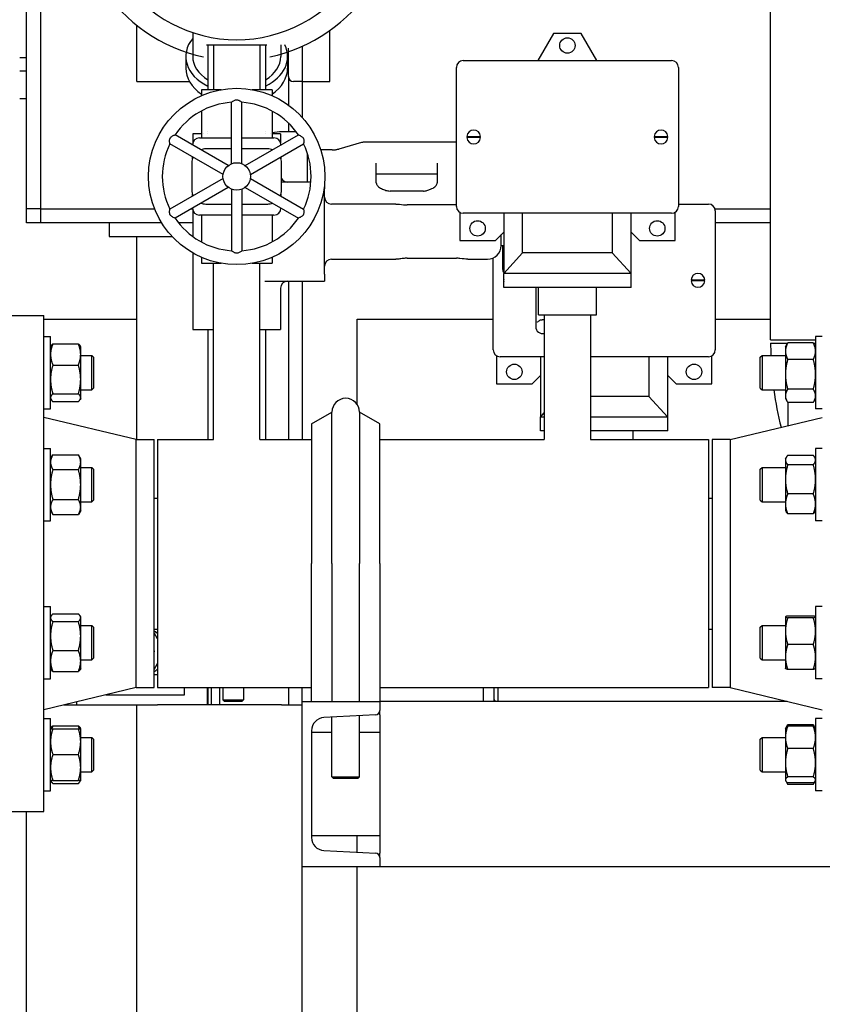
# Model space of a CAD drawing. Header units: inches. Extents: x 5 to 1128, y -85 to 748.
# Tile 44 of 256: x 172 to 187, y 180 to 198. Entities that reach past the tile are written whole.
import ezdxf

# ---------------------------------------------------------------- set-up
doc = ezdxf.new("R2010")
doc.units = ezdxf.units.IN
doc.header["$LTSCALE"] = 32
doc.header["$MEASUREMENT"] = 0
doc.layers.add('Visible (ANSI)', color=7, linetype='Continuous', lineweight=30)

msp = doc.modelspace()

# ---------------------------------------------------------------- linework, layer by layer
at = {"layer": 'Visible (ANSI)'}
for p, q in [((186.05697, 191.92117), (186.05697, 213.85817)), ((172.55726, 194.29617), (172.55726, 198.38367)), ((172.80726, 198.38367), (172.80726, 194.29617)), ((174.55726, 196.60867), (174.55726, 197.62486)), ((175.57101, 197.49475), (175.57101, 197.06312)), ((178.05726, 196.60867), (178.05726, 197.53053)), ((182.11976, 197.48167), (181.83397, 196.98667)), ((182.61976, 197.48167), (182.11976, 197.48167)), ((182.90555, 196.98667), (182.61976, 197.48167)), ((175.84476, 197.27167), (175.84476, 196.45917)), ((175.94976, 197.27167), (175.94976, 196.45917)), ((176.78976, 197.27167), (176.78976, 196.45917)), ((176.89476, 197.27167), (176.89476, 196.45917)), ((177.16851, 197.27167), (177.16851, 197.06312)), ((177.30726, 196.69867), (177.30726, 197.21023)), ((177.55726, 197.2441), (177.55726, 196.60867)), ((172.43226, 197.04617), (172.55726, 197.04617)), ((175.44601, 197.06312), (175.44601, 196.85099)), ((177.29351, 197.06312), (177.29351, 196.85099)), ((180.47976, 196.98667), (184.25976, 196.98667)), ((172.55726, 196.79617), (172.43226, 196.79617)), ((180.35476, 194.34167), (180.35476, 196.86167)), ((184.38476, 196.86167), (184.38476, 194.34167)), ((174.55726, 196.60867), (175.51193, 196.60867)), ((177.30726, 196.69867), (177.30726, 196.18074)), ((177.55726, 196.60867), (177.39726, 196.60867)), ((177.55726, 196.60867), (177.55726, 195.95648)), ((177.55726, 196.60867), (178.05726, 196.60867)), ((176.08803, 196.45917), (175.72851, 196.45917)), ((175.72851, 196.45917), (175.72851, 196.35005)), ((177.01101, 196.45917), (176.6515, 196.45917)), ((177.01101, 196.45917), (177.01101, 196.35005)), ((172.55726, 196.29617), (172.43226, 196.29617)), ((176.27576, 195.11582), (176.27576, 196.23089)), ((176.46376, 195.11582), (176.46376, 196.23089)), ((175.72851, 196.07215), (175.72851, 195.58417)), ((177.01101, 196.07215), (177.01101, 195.58417)), ((177.30726, 195.85556), (177.30726, 195.69369)), ((175.72851, 195.65867), (175.57289, 195.65867)), ((175.57289, 195.65867), (175.57289, 195.49308)), ((175.76247, 195.65867), (175.76247, 195.65867)), ((175.84476, 195.70853), (175.84476, 195.70853)), ((175.84828, 195.65867), (175.84825, 195.65867)), ((176.89128, 195.65867), (176.89125, 195.65867)), ((176.89476, 195.70854), (176.89476, 195.70854)), ((176.97702, 195.65867), (176.977, 195.65867)), ((177.14738, 195.69258), (177.01101, 195.67424)), ((177.16664, 195.65867), (177.01101, 195.65867)), ((177.45012, 195.69369), (177.16404, 195.69369)), ((177.16664, 195.65867), (177.16664, 195.49308)), ((176.12214, 194.91859), (175.15647, 195.47612)), ((176.21614, 195.0814), (175.25047, 195.63894)), ((175.6932, 195.58417), (176.27576, 195.58417)), ((176.46376, 195.58417), (177.04633, 195.58417)), ((176.52338, 195.0814), (177.48906, 195.63894)), ((176.61738, 194.91859), (177.58306, 195.47612)), ((178.63237, 195.49879), (178.22177, 195.38266)), ((180.31976, 195.50823), (178.70041, 195.50823)), ((180.54516, 195.61167), (180.57655, 195.61167)), ((180.57655, 195.59167), (180.54516, 195.59167)), ((180.57655, 195.61167), (180.76298, 195.61167)), ((180.76298, 195.59167), (180.57655, 195.59167)), ((180.76298, 195.61167), (180.79436, 195.61167)), ((180.79436, 195.59167), (180.76298, 195.59167)), ((183.94516, 195.61167), (183.97655, 195.61167)), ((183.97655, 195.59167), (183.94516, 195.59167)), ((183.97655, 195.61167), (184.16298, 195.61167)), ((184.16298, 195.59167), (183.97655, 195.59167)), ((184.16298, 195.61167), (184.19436, 195.61167)), ((184.19436, 195.59167), (184.16298, 195.59167)), ((175.5682, 195.45549), (175.5682, 195.45917)), ((176.27576, 195.38417), (175.80726, 195.38417)), ((176.93226, 195.38417), (176.46376, 195.38417)), ((177.17133, 195.45917), (177.17133, 195.45549)), ((177.65226, 194.78367), (177.65226, 195.30571)), ((178.10412, 195.36681), (177.89523, 195.36681)), ((175.55726, 195.13417), (175.55726, 194.63417)), ((175.5682, 195.20731), (175.5682, 195.23841)), ((177.17133, 195.23841), (177.17133, 195.20731)), ((177.18226, 194.63417), (177.18226, 195.13417)), ((178.90226, 194.77209), (178.90226, 195.12565)), ((180.00676, 195.12565), (180.00676, 194.77209)), ((178.90226, 194.93371), (180.00676, 194.93371)), ((176.12214, 194.84975), (175.15647, 194.29221)), ((176.61738, 194.84975), (177.58306, 194.29221)), ((177.47415, 194.78367), (177.18226, 194.78367)), ((177.71602, 194.78367), (177.47415, 194.78367)), ((176.21614, 194.68694), (175.25047, 194.1294)), ((176.27576, 194.65251), (176.27576, 193.53745)), ((176.46376, 194.65251), (176.46376, 193.53745)), ((176.52338, 194.68694), (177.48906, 194.1294)), ((177.96351, 194.74289), (177.96351, 194.65867)), ((177.96351, 193.10867), (177.96351, 194.65867)), ((179.75676, 194.62009), (179.15226, 194.62009)), ((175.5682, 194.52993), (175.5682, 194.56103)), ((177.17133, 194.56103), (177.17133, 194.52993)), ((172.55726, 194.04617), (172.55726, 194.29617)), ((172.80726, 194.29617), (172.55726, 194.29617)), ((172.80726, 194.29617), (174.88173, 194.29617)), ((172.80726, 194.29617), (172.80726, 194.04617)), ((175.15454, 194.29617), (175.16332, 194.29617)), ((175.53932, 194.29617), (175.56888, 194.29617)), ((175.5682, 194.30917), (175.5682, 194.31285)), ((175.57289, 194.27526), (175.57289, 193.79445)), ((175.80726, 194.38417), (176.27576, 194.38417)), ((176.46376, 194.38417), (176.93226, 194.38417)), ((177.17133, 194.31285), (177.17133, 194.30917)), ((178.41537, 194.38367), (178.08851, 194.38367)), ((178.60106, 194.38367), (178.41537, 194.38367)), ((179.01166, 194.38367), (178.60106, 194.38367)), ((179.25622, 194.38367), (179.01166, 194.38367)), ((180.35476, 194.36692), (179.46351, 194.36692)), ((180.41726, 194.23342), (180.41726, 193.72167)), ((184.32226, 193.72167), (184.32226, 194.23342)), ((184.38476, 194.38367), (184.92726, 194.38367)), ((185.04651, 194.29617), (186.05697, 194.29617)), ((185.05226, 194.25867), (185.05226, 191.73867)), ((172.80726, 194.04617), (172.55726, 194.04617)), ((175.00677, 194.04617), (172.80726, 194.04617)), ((174.05726, 194.04617), (174.05726, 193.79617)), ((175.57289, 194.04617), (175.31134, 194.04617)), ((176.27576, 194.18417), (175.6932, 194.18417)), ((175.72851, 194.18417), (175.72851, 193.69619)), ((177.04633, 194.18417), (176.46376, 194.18417)), ((177.01101, 194.18417), (177.01101, 193.69619)), ((184.25976, 194.21667), (180.47976, 194.21667)), ((181.21476, 194.21667), (181.21476, 193.12167)), ((181.55726, 193.49667), (181.55726, 194.21667)), ((183.18226, 194.21667), (183.18226, 193.49667)), ((183.52476, 193.12167), (183.52476, 194.21667)), ((186.05697, 194.04617), (185.05226, 194.04617)), ((181.06276, 193.72167), (181.21476, 193.87367)), ((183.52476, 193.87367), (183.67676, 193.72167)), ((174.05726, 193.79617), (175.19662, 193.79617)), ((174.55726, 190.10867), (174.55726, 193.79617)), ((175.57054, 193.79617), (175.57289, 193.79617)), ((180.41726, 193.72167), (181.06276, 193.72167)), ((181.16976, 193.63367), (181.16976, 193.82867)), ((183.67676, 193.72167), (184.32226, 193.72167)), ((181.16976, 193.63367), (181.21476, 193.63367)), ((181.19476, 193.63367), (181.19476, 193.20871)), ((175.57289, 193.49673), (175.57289, 192.10867)), ((175.72851, 193.41829), (175.72851, 193.30917)), ((177.01101, 193.41829), (177.01101, 193.30917)), ((178.08851, 193.38367), (178.41537, 193.38367)), ((178.41537, 193.38367), (178.60106, 193.38367)), ((178.60106, 193.38367), (179.01166, 193.38367)), ((179.01166, 193.38367), (179.25622, 193.38367)), ((179.46351, 193.40042), (180.35676, 193.40042)), ((180.56405, 193.38367), (180.91976, 193.38367)), ((181.02226, 191.73867), (181.02226, 193.40565)), ((181.21476, 193.12167), (181.55726, 193.49667)), ((183.18226, 193.49667), (181.55726, 193.49667)), ((183.18226, 193.49667), (183.52476, 193.12167)), ((175.72851, 193.30917), (176.08803, 193.30917)), ((175.94976, 190.10867), (175.94976, 193.30917)), ((176.6515, 193.30917), (177.01101, 193.30917)), ((176.78976, 190.10867), (176.78976, 193.30917)), ((176.87833, 192.98367), (177.47415, 192.98367)), ((177.30726, 192.98367), (177.30726, 190.10867)), ((177.47415, 192.98367), (177.96351, 192.98367)), ((177.55726, 192.98367), (177.55726, 190.10867)), ((177.96351, 193.10867), (177.96351, 192.98367)), ((181.21266, 193.00867), (181.21477, 193.00867)), ((181.21477, 192.98867), (181.21266, 192.98867)), ((183.52476, 193.12167), (181.21476, 193.12167)), ((181.21476, 192.87167), (181.21476, 193.12167)), ((183.52476, 192.87167), (183.52476, 193.12167)), ((184.61266, 193.00867), (184.64405, 193.00867)), ((184.64405, 192.98867), (184.61266, 192.98867)), ((184.64405, 193.00867), (184.83048, 193.00867)), ((184.83048, 192.98867), (184.64405, 192.98867)), ((184.83048, 193.00867), (184.86186, 193.00867)), ((184.86186, 192.98867), (184.83048, 192.98867)), ((177.16664, 192.85867), (177.16664, 192.10867)), ((183.52476, 192.87167), (181.21476, 192.87167)), ((181.79476, 192.87167), (181.79476, 192.15867)), ((181.84476, 192.37167), (181.84476, 192.87167)), ((182.89476, 192.37167), (182.89476, 192.87167)), ((171.92976, 192.35867), (172.86976, 192.35867)), ((172.86976, 183.35867), (172.86976, 192.35867)), ((172.86976, 192.29617), (174.55726, 192.29617)), ((178.55726, 192.29617), (181.02226, 192.29617)), ((178.55726, 190.74432), (178.55726, 192.29617)), ((181.84476, 192.37167), (182.89476, 192.37167)), ((181.94976, 192.37167), (181.94976, 190.10867)), ((182.78976, 192.37167), (182.78976, 190.10867)), ((185.05226, 192.29617), (186.05697, 192.29617)), ((175.57289, 192.10867), (175.94976, 192.10867)), ((175.84476, 192.10867), (175.84476, 190.10867)), ((176.78976, 192.10867), (177.16664, 192.10867)), ((176.89476, 192.10867), (176.89476, 190.10867)), ((172.86976, 191.97947), (172.99176, 191.97947)), ((172.99176, 190.66697), (172.99176, 191.97947)), ((186.05697, 191.92117), (186.87276, 191.92117)), ((186.87276, 191.97947), (186.87276, 190.66697)), ((186.99476, 191.97947), (186.87276, 191.97947)), ((172.99176, 191.79197), (173.00131, 191.8085)), ((173.03363, 191.84604), (173.4969, 191.84604)), ((173.53876, 191.79197), (173.52922, 191.8085)), ((173.53876, 191.65467), (173.53876, 191.79197)), ((186.05697, 191.85867), (186.36455, 191.85867)), ((186.32576, 191.79197), (186.35772, 191.84731)), ((186.32576, 191.79197), (186.32576, 191.71441)), ((186.8309, 191.86351), (186.36763, 191.86351)), ((186.83397, 191.85867), (186.87276, 191.85867)), ((186.87276, 191.79197), (186.84081, 191.84731)), ((173.53876, 191.2019), (173.53876, 191.65467)), ((173.53876, 191.63572), (173.73846, 191.63572)), ((173.73846, 191.01072), (173.73846, 191.63572)), ((173.76976, 191.60442), (173.73846, 191.63572)), ((173.76976, 191.60442), (173.76976, 191.04202)), ((181.08476, 191.63042), (181.08476, 191.11867)), ((181.94976, 191.61367), (181.14726, 191.61367)), ((181.88226, 191.61367), (181.88226, 190.51867)), ((184.92726, 191.61367), (182.78976, 191.61367)), ((183.84976, 191.61367), (183.84976, 190.89367)), ((184.19226, 190.51867), (184.19226, 191.61367)), ((184.98976, 191.11867), (184.98976, 191.63042)), ((185.86976, 191.60442), (185.90106, 191.63572)), ((185.86976, 191.04202), (185.86976, 191.60442)), ((185.90106, 191.63572), (185.90106, 191.01072)), ((185.90106, 191.63572), (186.32576, 191.63572)), ((186.32576, 191.71441), (186.32576, 191.29516)), ((186.8309, 191.56531), (186.36763, 191.56531)), ((173.03363, 191.46331), (173.4969, 191.46331)), ((173.53876, 190.87044), (173.53876, 191.2019)), ((181.73026, 191.11867), (181.88226, 191.27067)), ((184.19226, 191.27067), (184.34426, 191.11867)), ((186.32576, 191.29516), (186.32576, 190.90397)), ((173.53876, 191.01072), (173.73846, 191.01072)), ((173.76976, 191.04202), (173.73846, 191.01072)), ((181.08476, 191.11867), (181.73026, 191.11867)), ((184.34426, 191.11867), (184.98976, 191.11867)), ((185.86976, 191.04202), (185.90106, 191.01072)), ((185.90106, 191.01072), (186.32576, 191.01072)), ((186.8309, 191.02501), (186.36763, 191.02501)), ((172.99176, 190.85447), (173.00131, 190.83793)), ((173.03363, 190.94048), (173.4969, 190.94048)), ((173.53876, 190.85447), (173.52922, 190.83793)), ((173.53876, 190.85447), (173.53876, 190.87044)), ((183.84976, 190.89367), (182.78976, 190.89367)), ((183.84976, 190.89367), (184.19226, 190.51867)), ((186.32576, 190.90397), (186.32576, 190.85447)), ((186.32576, 190.85447), (186.35772, 190.79912)), ((186.87276, 190.85447), (186.84081, 190.79912)), ((172.86976, 190.66697), (172.99176, 190.66697)), ((173.03363, 190.8004), (173.4969, 190.8004)), ((186.8309, 190.78292), (186.36763, 190.78292)), ((186.37226, 190.78292), (186.37226, 190.363)), ((186.99476, 190.66697), (186.87276, 190.66697)), ((174.5431, 190.10867), (172.86976, 190.51367)), ((177.72726, 190.39505), (178.09726, 190.60867)), ((178.09726, 187.85867), (178.09726, 190.60867)), ((178.59726, 190.60867), (178.59726, 187.85867)), ((178.96726, 190.39505), (178.59726, 190.60867)), ((181.88226, 190.51867), (181.94976, 190.59257)), ((181.94976, 190.51867), (181.88226, 190.51867)), ((181.88226, 190.26867), (181.88226, 190.51867)), ((184.19226, 190.51867), (182.78976, 190.51867)), ((184.19226, 190.26867), (184.19226, 190.51867)), ((185.32143, 190.10867), (186.99476, 190.51367)), ((177.72726, 190.39505), (177.72726, 187.85867)), ((178.96726, 187.85867), (178.96726, 190.39505)), ((174.5431, 185.60867), (174.5431, 190.10867)), ((174.5431, 190.10867), (174.86976, 190.10867)), ((174.86976, 185.60867), (174.86976, 190.10867)), ((174.93226, 190.10867), (174.93226, 185.60867)), ((174.93226, 190.10867), (175.94976, 190.10867)), ((176.78976, 190.10867), (177.72726, 190.10867)), ((178.96726, 190.10867), (181.94976, 190.10867)), ((181.94976, 190.26867), (181.88226, 190.26867)), ((184.19226, 190.26867), (182.78976, 190.26867)), ((182.78976, 190.10867), (184.93226, 190.10867)), ((183.56226, 190.10867), (183.56226, 190.26867)), ((184.93226, 190.10867), (184.93226, 185.60867)), ((184.99476, 190.10867), (184.99476, 185.60867)), ((185.32143, 190.10867), (184.99476, 190.10867)), ((185.32143, 190.10867), (185.32143, 185.60867)), ((172.86976, 189.94998), (172.99176, 189.94998)), ((172.99176, 188.63748), (172.99176, 189.94998)), ((186.87276, 189.94998), (186.87276, 188.63748)), ((186.99476, 189.94998), (186.87276, 189.94998)), ((172.99176, 189.76248), (173.03363, 189.835)), ((173.03363, 189.835), (173.4969, 189.835)), ((173.53876, 189.76248), (173.4969, 189.835)), ((173.53876, 189.69968), (173.53876, 189.76248)), ((186.32576, 189.76248), (186.3404, 189.78783)), ((186.32576, 189.76248), (186.32576, 189.73844)), ((186.8309, 189.824), (186.36763, 189.824)), ((186.87276, 189.76248), (186.85813, 189.78783)), ((173.53876, 189.29373), (173.53876, 189.69968)), ((173.53876, 189.60623), (173.73846, 189.60623)), ((173.73846, 188.98123), (173.73846, 189.60623)), ((173.76976, 189.57493), (173.73846, 189.60623)), ((173.76976, 189.57493), (173.76976, 189.01253)), ((185.86976, 189.57493), (185.90106, 189.60623)), ((185.86976, 189.01253), (185.86976, 189.57493)), ((185.90106, 189.60623), (185.90106, 188.98123)), ((185.90106, 189.60623), (186.32576, 189.60623)), ((186.32576, 189.73844), (186.32576, 189.38773)), ((186.8309, 189.65287), (186.36763, 189.65287)), ((173.03363, 189.56437), (173.4969, 189.56437)), ((173.53876, 188.88778), (173.53876, 189.29373)), ((186.32576, 189.38773), (186.32576, 188.94303)), ((174.86976, 189.04617), (174.93226, 189.04617)), ((184.93226, 189.04617), (184.99476, 189.04617)), ((186.8309, 189.1226), (186.36763, 189.1226)), ((173.03363, 189.0231), (173.4969, 189.0231)), ((173.53876, 188.98123), (173.73846, 188.98123)), ((173.53876, 188.82498), (173.53876, 188.88778)), ((173.76976, 189.01253), (173.73846, 188.98123)), ((185.86976, 189.01253), (185.90106, 188.98123)), ((185.90106, 188.98123), (186.32576, 188.98123)), ((186.32576, 188.94303), (186.32576, 188.82498)), ((172.99176, 188.82498), (173.03363, 188.75247)), ((173.03363, 188.75247), (173.4969, 188.75247)), ((173.53876, 188.82498), (173.4969, 188.75247)), ((186.32576, 188.82498), (186.3404, 188.79964)), ((186.8309, 188.76346), (186.36763, 188.76346)), ((186.87276, 188.82498), (186.85813, 188.79964)), ((172.86976, 188.63748), (172.99176, 188.63748)), ((186.99476, 188.63748), (186.87276, 188.63748)), ((177.72726, 185.35867), (177.72726, 187.85867)), ((178.09726, 187.85867), (178.09726, 185.35867)), ((178.59726, 185.35867), (178.59726, 187.85867)), ((178.96726, 187.85867), (178.96726, 185.35867)), ((172.86976, 187.07986), (172.99176, 187.07986)), ((172.99176, 185.76736), (172.99176, 187.07986)), ((186.87276, 187.07986), (186.87276, 185.76736)), ((186.99476, 187.07986), (186.87276, 187.07986)), ((172.99176, 186.89236), (173.00131, 186.90889)), ((173.03363, 186.94643), (173.4969, 186.94643)), ((173.53876, 186.89236), (173.52922, 186.90889)), ((173.53876, 186.87638), (173.53876, 186.89236)), ((186.32576, 186.89236), (186.32625, 186.8932)), ((186.32576, 186.89236), (186.32576, 186.89152)), ((186.8309, 186.90772), (186.36763, 186.90772)), ((186.87276, 186.89236), (186.87228, 186.8932)), ((173.03363, 186.80634), (173.4969, 186.80634)), ((173.53876, 186.54493), (173.53876, 186.87638)), ((173.53876, 186.73611), (173.73846, 186.73611)), ((173.73846, 186.11111), (173.73846, 186.73611)), ((173.76976, 186.70481), (173.73846, 186.73611)), ((185.86976, 186.70481), (185.90106, 186.73611)), ((185.90106, 186.73611), (185.90106, 186.11111)), ((185.90106, 186.73611), (186.32576, 186.73611)), ((186.32576, 186.89152), (186.32576, 186.63326)), ((186.8309, 186.87532), (186.36763, 186.87532)), ((173.53876, 186.09215), (173.53876, 186.54493)), ((173.76976, 186.70481), (173.76976, 186.14241)), ((174.86976, 186.67117), (174.93226, 186.67117)), ((174.93226, 186.49205), (174.86976, 186.60031)), ((184.93226, 186.67117), (184.99476, 186.67117)), ((185.86976, 186.14241), (185.86976, 186.70481)), ((186.32576, 186.63326), (186.32576, 186.16535)), ((186.8309, 186.39121), (186.36763, 186.39121)), ((173.03363, 186.28352), (173.4969, 186.28352)), ((173.53876, 186.11111), (173.73846, 186.11111)), ((173.53876, 185.95486), (173.53876, 186.09215)), ((173.76976, 186.14241), (173.73846, 186.11111)), ((174.86976, 185.93703), (174.93226, 186.04528)), ((185.86976, 186.14241), (185.90106, 186.11111)), ((185.90106, 186.11111), (186.32576, 186.11111)), ((186.32576, 186.16535), (186.32576, 185.95486)), ((172.99176, 185.95486), (173.00131, 185.93832)), ((173.03363, 185.90078), (173.4969, 185.90078)), ((173.53876, 185.95486), (173.52922, 185.93832)), ((174.86976, 185.84867), (174.93226, 185.84867)), ((186.32576, 185.95486), (186.32625, 185.95401)), ((186.8309, 185.9395), (186.36763, 185.9395)), ((186.87276, 185.95486), (186.87228, 185.95401)), ((172.86976, 185.76736), (172.99176, 185.76736)), ((186.99476, 185.76736), (186.87276, 185.76736)), ((174.5431, 185.60867), (172.86976, 185.20367)), ((173.99771, 185.47667), (175.42426, 185.47667)), ((174.5431, 185.60867), (174.86976, 185.60867)), ((174.93226, 185.60867), (177.72726, 185.60867)), ((175.42426, 185.47667), (175.42426, 185.60867)), ((175.84226, 185.29617), (175.84226, 185.60867)), ((175.85226, 185.29617), (175.85226, 185.60867)), ((175.91226, 185.29617), (175.91226, 185.60867)), ((176.05726, 185.60867), (176.05726, 185.29617)), ((176.11976, 185.60867), (176.11976, 185.38992)), ((176.49476, 185.60867), (176.49476, 185.38992)), ((177.30726, 185.60867), (177.30726, 185.29617)), ((177.55726, 185.35867), (177.55726, 185.60867)), ((178.96726, 185.60867), (184.93226, 185.60867)), ((180.84976, 185.35867), (180.84976, 185.60867)), ((181.03726, 185.60867), (181.03726, 185.35867)), ((181.10943, 185.60867), (181.10943, 185.35867)), ((185.32143, 185.60867), (184.99476, 185.60867)), ((185.32143, 185.60867), (186.99476, 185.20367)), ((174.55726, 185.29217), (173.23542, 185.29217)), ((173.24358, 185.29414), (173.46126, 185.29414)), ((173.46126, 185.34683), (173.46126, 185.29414)), ((174.55726, 170.29617), (174.55726, 185.29617)), ((174.55726, 185.29617), (174.93226, 185.29617)), ((177.18226, 185.29617), (174.93226, 185.29617)), ((175.85226, 185.29817), (175.84226, 185.29817)), ((176.11976, 185.38992), (176.49476, 185.38992)), ((176.15101, 185.35867), (176.11976, 185.38992)), ((176.46351, 185.35867), (176.15101, 185.35867)), ((176.46351, 185.35867), (176.49476, 185.38992)), ((177.18226, 185.29617), (177.55726, 185.29617)), ((177.55726, 182.35867), (177.55726, 185.35867)), ((177.55726, 185.35867), (178.96726, 185.35867)), ((178.96726, 185.35867), (178.96726, 185.19387)), ((186.35435, 185.35867), (178.96726, 185.35867)), ((181.03726, 185.39367), (181.05747, 185.35867)), ((178.89145, 185.11398), (177.95232, 185.06477)), ((178.96726, 185.11398), (178.96726, 185.19387)), ((178.96726, 185.11398), (178.96726, 185.06477)), ((172.86976, 185.05037), (172.99176, 185.05037)), ((172.99176, 183.73787), (172.99176, 185.05037)), ((178.09726, 183.98992), (178.09726, 185.07237)), ((178.59726, 183.98992), (178.59726, 185.09857)), ((178.96726, 185.06477), (178.96726, 184.82761)), ((186.8309, 184.93442), (186.36763, 184.93442)), ((186.87276, 185.05037), (186.87276, 183.73787)), ((186.99476, 185.05037), (186.87276, 185.05037)), ((172.99176, 184.86287), (173.00131, 184.87941)), ((173.03363, 184.91694), (173.4969, 184.91694)), ((173.03363, 184.86287), (173.4969, 184.86287)), ((173.53876, 184.86287), (173.52922, 184.87941)), ((173.53876, 184.6285), (173.53876, 184.86287)), ((177.72726, 184.82761), (177.72726, 182.88973)), ((178.09726, 184.79617), (177.72726, 184.79617)), ((178.96726, 184.79617), (178.59726, 184.79617)), ((178.96726, 184.82761), (178.96726, 182.88973)), ((186.32576, 184.86287), (186.33137, 184.87259)), ((186.32576, 184.86287), (186.32576, 184.70514)), ((186.33137, 184.87259), (186.35772, 184.91821)), ((186.8309, 184.90762), (186.36763, 184.90762)), ((186.86715, 184.87259), (186.84081, 184.91821)), ((186.87276, 184.86287), (186.86715, 184.87259)), ((173.53876, 184.70662), (173.73846, 184.70662)), ((173.53876, 184.15975), (173.53876, 184.6285)), ((173.73846, 184.08162), (173.73846, 184.70662)), ((173.76976, 184.67532), (173.73846, 184.70662)), ((173.76976, 184.67532), (173.76976, 184.11292)), ((185.86976, 184.67532), (185.90106, 184.70662)), ((185.86976, 184.11292), (185.86976, 184.67532)), ((185.90106, 184.70662), (185.90106, 184.08162)), ((185.90106, 184.70662), (186.32576, 184.70662)), ((186.32576, 184.70514), (186.32576, 184.24591)), ((173.03363, 184.39412), (173.4969, 184.39412)), ((186.8309, 184.50266), (186.36763, 184.50266)), ((186.32576, 184.24591), (186.32576, 183.93489)), ((173.53876, 183.92537), (173.53876, 184.15975)), ((173.53876, 184.08162), (173.73846, 184.08162)), ((173.76976, 184.11292), (173.73846, 184.08162)), ((185.86976, 184.11292), (185.90106, 184.08162)), ((185.90106, 184.08162), (186.32576, 184.08162)), ((172.99176, 183.92537), (173.00131, 183.90884)), ((173.03363, 183.92537), (173.4969, 183.92537)), ((173.03363, 183.8713), (173.4969, 183.8713)), ((173.53876, 183.92537), (173.52922, 183.90884)), ((178.09726, 183.98992), (178.59726, 183.98992)), ((178.12851, 183.95867), (178.09726, 183.98992)), ((178.56601, 183.95867), (178.12851, 183.95867)), ((178.56601, 183.95867), (178.59726, 183.98992)), ((186.32576, 183.93489), (186.32576, 183.92537)), ((186.32576, 183.92537), (186.33137, 183.91565)), ((186.33137, 183.91565), (186.35772, 183.87003)), ((186.8309, 183.98916), (186.36763, 183.98916)), ((186.8309, 183.88062), (186.36763, 183.88062)), ((186.86715, 183.91565), (186.84081, 183.87003)), ((186.87276, 183.92537), (186.86715, 183.91565)), ((172.86976, 183.73787), (172.99176, 183.73787)), ((186.8309, 183.85383), (186.36763, 183.85383)), ((186.99476, 183.73787), (186.87276, 183.73787)), ((171.92976, 183.35867), (172.86976, 183.35867)), ((172.55726, 173.36817), (172.55726, 183.35867)), ((178.96726, 182.92117), (177.72726, 182.92117)), ((178.55726, 182.62087), (178.55726, 182.92117)), ((178.96726, 182.88973), (178.96726, 182.65256)), ((177.95232, 182.65256), (178.89145, 182.60335)), ((178.96726, 182.65256), (178.96726, 182.60335)), ((178.96726, 182.52346), (178.96726, 182.60335)), ((178.96726, 182.52346), (178.96726, 182.35867)), ((178.96726, 182.35867), (177.55726, 182.35867)), ((177.55726, 170.29617), (177.55726, 182.35867)), ((178.55726, 173.36817), (178.55726, 182.35867)), ((203.58247, 182.35867), (178.96726, 182.35867))]:
    msp.add_line(p, q, dxfattribs=at)
for centre, radius in [((182.36976, 197.26167), 0.14), ((176.36976, 194.88417), 1.6), ((176.36976, 194.88417), 0.25), ((180.73976, 193.94167), 0.14), ((183.99976, 193.94167), 0.14), ((181.40726, 191.33867), 0.14), ((184.66726, 191.33867), 0.14)]:
    msp.add_circle(centre, radius, dxfattribs=at)
for centre, radius, start, end in [((176.36976, 199.89667), 2.90625, 212.481484, 258.093583), ((176.36976, 199.89667), 2.53125, 214.288097, 325.711903), ((176.36976, 199.89667), 2.90625, 281.906417, 327.518516), ((180.47976, 196.86167), 0.125, 90, 180), ((184.25976, 196.86167), 0.125, 0, 90), ((177.39726, 196.69867), 0.09, 180, 270), ((176.36976, 194.88417), 1.35, 93.992715, 146.007285), ((176.36976, 194.88417), 1.35, 33.992715, 86.007285), ((177.16404, 195.56869), 0.125, 90, 97.659187), ((180.66976, 195.60167), 0.125, 4.588566, 175.411434), ((184.06976, 195.60167), 0.125, 4.588566, 175.411434), ((176.36976, 194.88417), 1.35, 153.992715, 206.007285), ((175.6932, 195.45917), 0.125, 90, 180), ((177.04633, 195.45917), 0.125, 0, 90), ((176.36976, 194.88417), 1.35, 333.992715, 26.007285), ((178.70041, 195.25823), 0.25, 90, 105.793169), ((180.31976, 195.25823), 0.25, 81.952154, 90), ((180.66976, 195.60167), 0.125, 184.588566, 355.411434), ((184.06976, 195.60167), 0.125, 184.588566, 355.411434), ((175.80726, 195.13417), 0.25, 90, 110.5819), ((176.93226, 195.13417), 0.25, 69.4181, 90), ((175.80726, 195.13417), 0.25, 156.720461, 180), ((176.93226, 195.13417), 0.25, 0, 23.279539), ((177.29164, 194.90867), 0.125, 208.955024, 270), ((175.80726, 194.63417), 0.25, 180, 203.279539), ((176.93226, 194.63417), 0.25, 336.720461, 0), ((175.80726, 194.63417), 0.25, 249.4181, 270), ((176.93226, 194.63417), 0.25, 270, 290.5819), ((178.08851, 194.50867), 0.125, 180, 270), ((175.6932, 194.30917), 0.125, 180, 270), ((177.04633, 194.30917), 0.125, 270, 0), ((180.47976, 194.34167), 0.125, 180, 270), ((184.25976, 194.34167), 0.125, 270, 0), ((184.92726, 194.25867), 0.125, 0, 90), ((176.36976, 194.88417), 1.35, 213.992715, 266.007285), ((176.36976, 194.88417), 1.35, 273.992715, 326.007285), ((180.91976, 193.63367), 0.25, 270, 0), ((178.08851, 193.25867), 0.125, 90, 180), ((181.31976, 193.20871), 0.125, 180, 212.85988), ((177.29164, 192.85867), 0.125, 90, 180), ((181.33726, 192.99867), 0.125, 168.521659, 175.411434), ((181.33726, 192.99867), 0.125, 184.588566, 191.478341), ((184.73726, 192.99867), 0.125, 4.588566, 175.411434), ((184.73726, 192.99867), 0.125, 184.588566, 355.411434), ((181.91976, 192.15867), 0.125, 180, 283.88654), ((181.14726, 191.73867), 0.125, 180, 270), ((184.92726, 191.73867), 0.125, 270, 0), ((192.30697, 191.85867), 6.25, 180, 182.044305), ((192.30697, 191.85867), 6.25, 187.797496, 194.13393), ((178.34726, 190.60867), 0.25, 0, 180), ((174.63226, 186.26867), 0.44175, 47.225308, 57.477252), ((174.63226, 186.26867), 0.24375, 346.997176, 13.002824), ((174.63226, 186.26867), 0.44175, 302.522748, 312.774692), ((178.88726, 185.19387), 0.08, 272.999556, 0), ((177.96475, 184.82761), 0.23749, 92.999556, 180), ((177.96475, 182.88973), 0.23749, 180, 267.000444), ((178.88726, 182.52346), 0.08, 0, 87.000444)]:
    msp.add_arc(centre, radius, start, end, dxfattribs=at)
for centre, major_axis, start_param, end_param in [((176.36976, 197.06312), (-0.92375, 0), 5.75690595, 7.24950007), ((176.36976, 197.06312), (0.92375, 0), 5.31687055, 6.60815207), ((176.36976, 197.06312), (-0.79875, 0), 0, 0.85359638), ((176.36976, 197.06312), (0.79875, 0), 5.42958893, 6.28318531), ((176.36976, 196.85099), (-0.92375, 0), 0, 0.80351441), ((176.36976, 196.85099), (0.92375, 0), 5.47967089, 6.28318531)]:
    msp.add_ellipse(centre, major_axis=major_axis, ratio=0.70710678, start_param=start_param, end_param=end_param, dxfattribs=at)
for points, weights in [([(175.82324, 197.27167), (176.36976, 197.27167), (176.91629, 197.27167)], [1.01148146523, 1.09566801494, 1.01148146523]), ([(173.03363, 191.84604), (172.99176, 191.74349), (172.99176, 191.65467)], [1, 1.0379548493, 1]), ([(173.00131, 191.8085), (173.01156, 191.82625), (173.03363, 191.84604)], [1.01895290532, 1.01965956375, 1]), ([(173.53876, 191.65467), (173.53876, 191.74349), (173.4969, 191.84604)], [1, 1.0379548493, 1]), ([(173.4969, 191.84604), (173.51897, 191.82625), (173.52922, 191.8085)], [1, 1.01965956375, 1.01895290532]), ([(186.36763, 191.86351), (186.32576, 191.78361), (186.32576, 191.71441)], [1, 1.0379548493, 1]), ([(186.35772, 191.84731), (186.36232, 191.85528), (186.36763, 191.86351)], [1.00817877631, 1.00466202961, 1]), ([(186.87276, 191.71441), (186.87276, 191.78361), (186.8309, 191.86351)], [1, 1.0379548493, 1]), ([(186.8309, 191.86351), (186.83621, 191.85528), (186.84081, 191.84731)], [1, 1.00466202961, 1.00817877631]), ([(172.99176, 191.65467), (172.99176, 191.56586), (173.03363, 191.46331)], [1, 1.0379548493, 1]), ([(173.4969, 191.46331), (173.53876, 191.56586), (173.53876, 191.65467)], [1, 1.0379548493, 1]), ([(186.32576, 191.71441), (186.32576, 191.64521), (186.36763, 191.56531)], [1, 1.0379548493, 1]), ([(186.36763, 191.56531), (186.32576, 191.42053), (186.32576, 191.29516)], [1, 1.0379548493, 1]), ([(186.8309, 191.56531), (186.87276, 191.64521), (186.87276, 191.71441)], [1, 1.0379548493, 1]), ([(186.87276, 191.29516), (186.87276, 191.42053), (186.8309, 191.56531)], [1, 1.0379548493, 1]), ([(173.03363, 191.46331), (172.99176, 191.32322), (172.99176, 191.2019)], [1, 1.0379548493, 1]), ([(173.53876, 191.2019), (173.53876, 191.32322), (173.4969, 191.46331)], [1, 1.0379548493, 1]), ([(172.99176, 191.2019), (172.99176, 191.08057), (173.03363, 190.94048)], [1, 1.0379548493, 1]), ([(173.4969, 190.94048), (173.53876, 191.08057), (173.53876, 191.2019)], [1, 1.0379548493, 1]), ([(186.32576, 191.29516), (186.32576, 191.16978), (186.36763, 191.02501)], [1, 1.0379548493, 1]), ([(186.8309, 191.02501), (186.87276, 191.16978), (186.87276, 191.29516)], [1, 1.0379548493, 1]), ([(186.36763, 191.02501), (186.32576, 190.96014), (186.32576, 190.90397)], [1, 1.0379548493, 1]), ([(186.87276, 190.90397), (186.87276, 190.96014), (186.8309, 191.02501)], [1, 1.0379548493, 1]), ([(173.03363, 190.94048), (172.99176, 190.90295), (172.99176, 190.87044)], [1, 1.0379548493, 1]), ([(172.99176, 190.87044), (172.99176, 190.83793), (173.03363, 190.8004)], [1, 1.0379548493, 1]), ([(173.53876, 190.87044), (173.53876, 190.90295), (173.4969, 190.94048)], [1, 1.0379548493, 1]), ([(173.4969, 190.8004), (173.53876, 190.83793), (173.53876, 190.87044)], [1, 1.0379548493, 1]), ([(186.32576, 190.90397), (186.32576, 190.84779), (186.36763, 190.78292)], [1, 1.0379548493, 1]), ([(186.8309, 190.78292), (186.87276, 190.84779), (186.87276, 190.90397)], [1, 1.0379548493, 1]), ([(173.03363, 189.835), (172.99176, 189.76248), (172.99176, 189.69968)], [1, 1.0379548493, 1]), ([(173.53876, 189.69968), (173.53876, 189.76248), (173.4969, 189.835)], [1, 1.0379548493, 1]), ([(186.36763, 189.824), (186.32576, 189.77815), (186.32576, 189.73844)], [1, 1.0379548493, 1]), ([(186.87276, 189.73844), (186.87276, 189.77815), (186.8309, 189.824)], [1, 1.0379548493, 1]), ([(172.99176, 189.69968), (172.99176, 189.63688), (173.03363, 189.56437)], [1, 1.0379548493, 1]), ([(173.4969, 189.56437), (173.53876, 189.63688), (173.53876, 189.69968)], [1, 1.0379548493, 1]), ([(186.32576, 189.73844), (186.32576, 189.69872), (186.36763, 189.65287)], [1, 1.0379548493, 1]), ([(186.36763, 189.65287), (186.32576, 189.51078), (186.32576, 189.38773)], [1, 1.0379548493, 1]), ([(186.8309, 189.65287), (186.87276, 189.69872), (186.87276, 189.73844)], [1, 1.0379548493, 1]), ([(186.87276, 189.38773), (186.87276, 189.51078), (186.8309, 189.65287)], [1, 1.0379548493, 1]), ([(173.03363, 189.56437), (172.99176, 189.41933), (172.99176, 189.29373)], [1, 1.0379548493, 1]), ([(173.53876, 189.29373), (173.53876, 189.41933), (173.4969, 189.56437)], [1, 1.0379548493, 1]), ([(172.99176, 189.29373), (172.99176, 189.16813), (173.03363, 189.0231)], [1, 1.0379548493, 1]), ([(173.4969, 189.0231), (173.53876, 189.16813), (173.53876, 189.29373)], [1, 1.0379548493, 1]), ([(186.32576, 189.38773), (186.32576, 189.26468), (186.36763, 189.1226)], [1, 1.0379548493, 1]), ([(186.8309, 189.1226), (186.87276, 189.26468), (186.87276, 189.38773)], [1, 1.0379548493, 1]), ([(186.36763, 189.1226), (186.32576, 189.02637), (186.32576, 188.94303)], [1, 1.0379548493, 1]), ([(186.87276, 188.94303), (186.87276, 189.02637), (186.8309, 189.1226)], [1, 1.0379548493, 1]), ([(173.03363, 189.0231), (172.99176, 188.95058), (172.99176, 188.88778)], [1, 1.0379548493, 1]), ([(172.99176, 188.88778), (172.99176, 188.82498), (173.03363, 188.75247)], [1, 1.0379548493, 1]), ([(173.53876, 188.88778), (173.53876, 188.95058), (173.4969, 189.0231)], [1, 1.0379548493, 1]), ([(173.4969, 188.75247), (173.53876, 188.82498), (173.53876, 188.88778)], [1, 1.0379548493, 1]), ([(186.32576, 188.94303), (186.32576, 188.85969), (186.36763, 188.76346)], [1, 1.0379548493, 1]), ([(186.8309, 188.76346), (186.87276, 188.85969), (186.87276, 188.94303)], [1, 1.0379548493, 1]), ([(186.36763, 188.76346), (186.35036, 188.78237), (186.3404, 188.79964)], [1, 1.01531135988, 1.01826921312]), ([(186.85813, 188.79964), (186.84816, 188.78237), (186.8309, 188.76346)], [1.01826921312, 1.01531135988, 1]), ([(173.03363, 186.94643), (172.99176, 186.90889), (172.99176, 186.87638)], [1, 1.0379548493, 1]), ([(173.53876, 186.87638), (173.53876, 186.90889), (173.4969, 186.94643)], [1, 1.0379548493, 1]), ([(186.36763, 186.90772), (186.32576, 186.89903), (186.32576, 186.89152)], [1, 1.0379548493, 1]), ([(186.87276, 186.89152), (186.87276, 186.89903), (186.8309, 186.90772)], [1, 1.0379548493, 1]), ([(172.99176, 186.87638), (172.99176, 186.84388), (173.03363, 186.80634)], [1, 1.0379548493, 1]), ([(173.03363, 186.80634), (172.99176, 186.66625), (172.99176, 186.54493)], [1, 1.0379548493, 1]), ([(173.4969, 186.80634), (173.53876, 186.84388), (173.53876, 186.87638)], [1, 1.0379548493, 1]), ([(173.53876, 186.54493), (173.53876, 186.66625), (173.4969, 186.80634)], [1, 1.0379548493, 1]), ([(186.32576, 186.89152), (186.32576, 186.884), (186.36763, 186.87532)], [1, 1.0379548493, 1]), ([(186.36763, 186.87532), (186.32576, 186.7456), (186.32576, 186.63326)], [1, 1.0379548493, 1]), ([(186.8309, 186.87532), (186.87276, 186.884), (186.87276, 186.89152)], [1, 1.0379548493, 1]), ([(186.87276, 186.63326), (186.87276, 186.7456), (186.8309, 186.87532)], [1, 1.0379548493, 1]), ([(172.99176, 186.54493), (172.99176, 186.42361), (173.03363, 186.28352)], [1, 1.0379548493, 1]), ([(173.4969, 186.28352), (173.53876, 186.42361), (173.53876, 186.54493)], [1, 1.0379548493, 1]), ([(186.32576, 186.63326), (186.32576, 186.52092), (186.36763, 186.39121)], [1, 1.0379548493, 1]), ([(186.8309, 186.39121), (186.87276, 186.52092), (186.87276, 186.63326)], [1, 1.0379548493, 1]), ([(186.36763, 186.39121), (186.32576, 186.27017), (186.32576, 186.16535)], [1, 1.0379548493, 1]), ([(186.87276, 186.16535), (186.87276, 186.27017), (186.8309, 186.39121)], [1, 1.0379548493, 1]), ([(173.03363, 186.28352), (172.99176, 186.18096), (172.99176, 186.09215)], [1, 1.0379548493, 1]), ([(173.53876, 186.09215), (173.53876, 186.18096), (173.4969, 186.28352)], [1, 1.0379548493, 1]), ([(172.99176, 186.09215), (172.99176, 186.00334), (173.03363, 185.90078)], [1, 1.0379548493, 1]), ([(173.4969, 185.90078), (173.53876, 186.00334), (173.53876, 186.09215)], [1, 1.0379548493, 1]), ([(186.32576, 186.16535), (186.32576, 186.06053), (186.36763, 185.9395)], [1, 1.0379548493, 1]), ([(186.8309, 185.9395), (186.87276, 186.06053), (186.87276, 186.16535)], [1, 1.0379548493, 1]), ([(173.03363, 185.90078), (173.01156, 185.92058), (173.00131, 185.93832)], [1, 1.01965956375, 1.01895290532]), ([(173.52922, 185.93832), (173.51897, 185.92058), (173.4969, 185.90078)], [1.01895290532, 1.01965956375, 1]), ([(186.36763, 185.9395), (186.33014, 185.94727), (186.32625, 185.95401)], [1, 1.03384986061, 1.00732203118]), ([(186.87228, 185.95401), (186.86838, 185.94727), (186.8309, 185.9395)], [1.00732203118, 1.03384986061, 1]), ([(186.36763, 184.93442), (186.35624, 184.91267), (186.34806, 184.89229)], [1, 1.01005189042, 1.01477953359]), ([(186.35772, 184.91821), (186.36232, 184.92618), (186.36763, 184.93442)], [1.00817877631, 1.00466202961, 1]), ([(186.85047, 184.89229), (186.84229, 184.91267), (186.8309, 184.93442)], [1.01477953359, 1.01005189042, 1]), ([(186.8309, 184.93442), (186.83621, 184.92618), (186.84081, 184.91821)], [1, 1.00466202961, 1.00817877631]), ([(172.99176, 184.86287), (172.99176, 184.86287), (173.03363, 184.86287)], [1, 1.0379548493, 1]), ([(173.03363, 184.86287), (172.99176, 184.73727), (172.99176, 184.6285)], [1, 1.0379548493, 1]), ([(173.00131, 184.87941), (173.01156, 184.89715), (173.03363, 184.91694)], [1.01895290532, 1.01965956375, 1]), ([(173.03363, 184.91694), (173.02224, 184.88903), (173.01406, 184.86287)], [1, 1.01005189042, 1.01477953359]), ([(173.4969, 184.91694), (173.51897, 184.89715), (173.52922, 184.87941)], [1, 1.01965956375, 1.01895290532]), ([(173.51647, 184.86287), (173.50829, 184.88903), (173.4969, 184.91694)], [1.01477953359, 1.01005189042, 1]), ([(173.4969, 184.86287), (173.53876, 184.86287), (173.53876, 184.86287)], [1, 1.0379548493, 1]), ([(173.53876, 184.6285), (173.53876, 184.73727), (173.4969, 184.86287)], [1, 1.0379548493, 1]), ([(186.36763, 184.90762), (186.32576, 184.79911), (186.32576, 184.70514)], [1, 1.0379548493, 1]), ([(186.33137, 184.87259), (186.34086, 184.88903), (186.36763, 184.90762)], [1.01768117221, 1.02393721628, 1]), ([(186.8309, 184.90762), (186.85766, 184.88903), (186.86715, 184.87259)], [1, 1.02393721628, 1.01768117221]), ([(186.87276, 184.70514), (186.87276, 184.79911), (186.8309, 184.90762)], [1, 1.0379548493, 1]), ([(172.99176, 184.6285), (172.99176, 184.51972), (173.03363, 184.39412)], [1, 1.0379548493, 1]), ([(173.4969, 184.39412), (173.53876, 184.51972), (173.53876, 184.6285)], [1, 1.0379548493, 1]), ([(186.32576, 184.70514), (186.32576, 184.61117), (186.36763, 184.50266)], [1, 1.0379548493, 1]), ([(186.8309, 184.50266), (186.87276, 184.61117), (186.87276, 184.70514)], [1, 1.0379548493, 1]), ([(173.03363, 184.39412), (172.99176, 184.26852), (172.99176, 184.15975)], [1, 1.0379548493, 1]), ([(173.53876, 184.15975), (173.53876, 184.26852), (173.4969, 184.39412)], [1, 1.0379548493, 1]), ([(186.36763, 184.50266), (186.32576, 184.36507), (186.32576, 184.24591)], [1, 1.0379548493, 1]), ([(186.87276, 184.24591), (186.87276, 184.36507), (186.8309, 184.50266)], [1, 1.0379548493, 1]), ([(186.32576, 184.24591), (186.32576, 184.12676), (186.36763, 183.98916)], [1, 1.0379548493, 1]), ([(186.8309, 183.98916), (186.87276, 184.12676), (186.87276, 184.24591)], [1, 1.0379548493, 1]), ([(172.99176, 184.15975), (172.99176, 184.05097), (173.03363, 183.92537)], [1, 1.0379548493, 1]), ([(173.4969, 183.92537), (173.53876, 184.05097), (173.53876, 184.15975)], [1, 1.0379548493, 1]), ([(173.03363, 183.92537), (172.99176, 183.92537), (172.99176, 183.92537)], [1, 1.0379548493, 1]), ([(172.9941, 183.92537), (173.00144, 183.90016), (173.03363, 183.8713)], [1.01375847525, 1.02892942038, 1]), ([(173.4969, 183.8713), (173.52909, 183.90016), (173.53643, 183.92537)], [1, 1.02892942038, 1.01375847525]), ([(173.53876, 183.92537), (173.53876, 183.92537), (173.4969, 183.92537)], [1, 1.0379548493, 1]), ([(186.36763, 183.98916), (186.32576, 183.96008), (186.32576, 183.93489)], [1, 1.0379548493, 1]), ([(186.32576, 183.93489), (186.32576, 183.90971), (186.36763, 183.88062)], [1, 1.0379548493, 1]), ([(186.34147, 183.9024), (186.35127, 183.87917), (186.36763, 183.85383)], [1.01791936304, 1.01449643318, 1]), ([(186.87276, 183.93489), (186.87276, 183.96008), (186.8309, 183.98916)], [1, 1.0379548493, 1]), ([(186.8309, 183.88062), (186.87276, 183.90971), (186.87276, 183.93489)], [1, 1.0379548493, 1]), ([(186.8309, 183.85383), (186.84726, 183.87917), (186.85705, 183.9024)], [1, 1.01449643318, 1.01791936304])]:
    msp.add_rational_spline(points, weights, degree=2, dxfattribs=at)
for points, knots in [([(176.27576, 196.23089), (176.27576, 196.23089), (176.27659, 196.23158), (176.28081, 196.23501), (176.28529, 196.23862), (176.29772, 196.24794), (176.30604, 196.25386), (176.32222, 196.2634), (176.32967, 196.26729), (176.34406, 196.27284), (176.35082, 196.2748), (176.36017, 196.27622), (176.36246, 196.27647), (176.3658, 196.27668), (176.36682, 196.27673), (176.36862, 196.27677), (176.36938, 196.27678), (176.37086, 196.27677), (176.37157, 196.27676), (176.37346, 196.27669), (176.37464, 196.27663), (176.37879, 196.27631), (176.38174, 196.27591), (176.39402, 196.2736), (176.4028, 196.27031), (176.4202, 196.26204), (176.42906, 196.25657), (176.44466, 196.24596), (176.45124, 196.24091), (176.45974, 196.23421), (176.46226, 196.23213), (176.4636, 196.23103), (176.46376, 196.23089), (176.46376, 196.23089)], [-1.159920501, -1.159920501, -1.159920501, -1.159920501, -1.106581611, -1.106581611, -1.021616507, -1.021616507, -0.92624701, -0.92624701, -0.858338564, -0.858338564, -0.804308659, -0.804308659, -0.786846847, -0.786846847, -0.779072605, -0.779072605, -0.773264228, -0.773264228, -0.767822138, -0.767822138, -0.758830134, -0.758830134, -0.735798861, -0.735798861, -0.66134258, -0.66134258, -0.572803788, -0.572803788, -0.482638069, -0.482638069, -0.410214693, -0.410214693, -0.386508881, -0.386508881, -0.386508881, -0.386508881]), ([(175.15647, 195.47612), (175.15646, 195.47612), (175.15629, 195.47719), (175.15543, 195.48255), (175.15453, 195.48824), (175.15268, 195.50367), (175.15171, 195.51383), (175.15154, 195.53261), (175.1519, 195.54101), (175.15429, 195.55625), (175.15597, 195.56308), (175.15942, 195.57188), (175.16035, 195.57399), (175.16183, 195.57699), (175.1623, 195.5779), (175.16316, 195.57948), (175.16354, 195.58014), (175.16428, 195.58142), (175.16465, 195.58203), (175.16565, 195.58364), (175.16629, 195.58462), (175.16865, 195.58806), (175.17047, 195.59041), (175.17861, 195.59989), (175.18584, 195.60585), (175.20171, 195.61679), (175.21088, 195.62173), (175.22787, 195.62992), (175.23553, 195.6331), (175.24559, 195.63711), (175.24864, 195.63825), (175.25027, 195.63886), (175.25047, 195.63894), (175.25047, 195.63894)], [-1.159920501, -1.159920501, -1.159920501, -1.159920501, -1.106581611, -1.106581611, -1.021616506, -1.021616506, -0.92624701, -0.92624701, -0.858338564, -0.858338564, -0.804308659, -0.804308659, -0.786846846, -0.786846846, -0.779072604, -0.779072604, -0.773264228, -0.773264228, -0.767822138, -0.767822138, -0.758830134, -0.758830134, -0.735798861, -0.735798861, -0.661342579, -0.661342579, -0.572803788, -0.572803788, -0.482638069, -0.482638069, -0.410214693, -0.410214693, -0.386508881, -0.386508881, -0.386508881, -0.386508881]), ([(177.48906, 195.63894), (177.48906, 195.63894), (177.49007, 195.63856), (177.49514, 195.63663), (177.50052, 195.63455), (177.5148, 195.62844), (177.52409, 195.6242), (177.54044, 195.61496), (177.54753, 195.61045), (177.55954, 195.60076), (177.56462, 195.59589), (177.57051, 195.5885), (177.57188, 195.58664), (177.57373, 195.58386), (177.57428, 195.58299), (177.57522, 195.58146), (177.57561, 195.5808), (177.57634, 195.57952), (177.57668, 195.57889), (177.57758, 195.57723), (177.57811, 195.57618), (177.5799, 195.57242), (177.58103, 195.56967), (177.58517, 195.55787), (177.58672, 195.54863), (177.58826, 195.52943), (177.58795, 195.51902), (177.58655, 195.5002), (177.58547, 195.49198), (177.58392, 195.48127), (177.58338, 195.47805), (177.58309, 195.47633), (177.58306, 195.47612), (177.58306, 195.47612)], [-1.159920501, -1.159920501, -1.159920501, -1.159920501, -1.106581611, -1.106581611, -1.021616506, -1.021616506, -0.92624701, -0.92624701, -0.858338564, -0.858338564, -0.804308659, -0.804308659, -0.786846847, -0.786846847, -0.779072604, -0.779072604, -0.773264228, -0.773264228, -0.767822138, -0.767822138, -0.758830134, -0.758830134, -0.735798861, -0.735798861, -0.661342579, -0.661342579, -0.572803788, -0.572803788, -0.482638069, -0.482638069, -0.410214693, -0.410214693, -0.386508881, -0.386508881, -0.386508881, -0.386508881]), ([(178.10412, 195.36681), (178.11232, 195.36681), (178.12052, 195.36703), (178.13683, 195.36791), (178.14494, 195.36857), (178.16099, 195.37031), (178.16894, 195.37139), (178.18456, 195.37396), (178.19225, 195.37544), (178.20728, 195.37878), (178.21463, 195.38064), (178.22177, 195.38266)], [4.71238898, 4.71238898, 4.71238898, 4.71238898, 4.788490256, 4.788490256, 4.864591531, 4.864591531, 4.940692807, 4.940692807, 5.016794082, 5.016794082, 5.092895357, 5.092895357, 5.092895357, 5.092895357]), ([(178.90226, 194.77209), (178.90226, 194.76629), (178.90303, 194.76047), (178.9066, 194.74783), (178.90943, 194.74101), (178.91808, 194.72629), (178.92392, 194.71842), (178.93917, 194.70235), (178.94858, 194.69417), (178.97086, 194.6785), (178.98374, 194.67101), (178.99806, 194.66429)], [3.141592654, 3.141592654, 3.141592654, 3.141592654, 3.33861481, 3.33861481, 3.535636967, 3.535636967, 3.732659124, 3.732659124, 3.92968128, 3.92968128, 4.126703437, 4.126703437, 4.126703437, 4.126703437]), ([(179.91097, 194.66429), (179.92529, 194.67101), (179.93816, 194.6785), (179.96045, 194.69417), (179.96985, 194.70235), (179.9851, 194.71842), (179.99095, 194.72629), (179.9996, 194.74101), (180.00243, 194.74783), (180.00599, 194.76047), (180.00676, 194.76629), (180.00676, 194.77209)], [5.298074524, 5.298074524, 5.298074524, 5.298074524, 5.495096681, 5.495096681, 5.692118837, 5.692118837, 5.889140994, 5.889140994, 6.086163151, 6.086163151, 6.283185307, 6.283185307, 6.283185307, 6.283185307]), ([(178.99801, 194.66427), (179.0219, 194.65306), (179.04821, 194.64157), (179.10004, 194.62512), (179.12627, 194.61997), (179.15226, 194.61997)], [0, 0, 0, 0, 0.222421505, 0.222421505, 0.420502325, 0.420502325, 0.420502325, 0.420502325]), ([(179.75676, 194.61997), (179.77847, 194.61997), (179.80035, 194.62348), (179.84256, 194.63514), (179.86336, 194.64323), (179.89259, 194.65577), (179.90197, 194.66002), (179.91102, 194.66427)], [0, 0, 0, 0, 0.165378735, 0.165378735, 0.337093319, 0.337093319, 0.421313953, 0.421313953, 0.421313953, 0.421313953]), ([(175.25047, 194.1294), (175.25047, 194.1294), (175.24945, 194.12978), (175.24438, 194.13171), (175.23901, 194.13379), (175.22472, 194.13989), (175.21543, 194.14414), (175.19908, 194.15338), (175.19199, 194.15789), (175.17999, 194.16758), (175.17491, 194.17245), (175.16901, 194.17983), (175.16765, 194.1817), (175.1658, 194.18448), (175.16524, 194.18535), (175.16431, 194.18688), (175.16392, 194.18754), (175.16319, 194.18882), (175.16284, 194.18945), (175.16195, 194.19111), (175.16142, 194.19216), (175.15962, 194.19592), (175.15849, 194.19867), (175.15436, 194.21047), (175.15281, 194.2197), (175.15127, 194.23891), (175.15158, 194.24932), (175.15297, 194.26814), (175.15406, 194.27636), (175.15561, 194.28707), (175.15615, 194.29029), (175.15643, 194.29201), (175.15647, 194.29221), (175.15647, 194.29221)], [-1.159920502, -1.159920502, -1.159920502, -1.159920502, -1.106581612, -1.106581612, -1.021616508, -1.021616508, -0.926247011, -0.926247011, -0.858338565, -0.858338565, -0.80430866, -0.80430866, -0.786846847, -0.786846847, -0.779072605, -0.779072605, -0.773264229, -0.773264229, -0.767822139, -0.767822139, -0.758830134, -0.758830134, -0.735798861, -0.735798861, -0.66134258, -0.66134258, -0.572803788, -0.572803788, -0.48263807, -0.48263807, -0.410214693, -0.410214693, -0.386508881, -0.386508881, -0.386508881, -0.386508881]), ([(177.58306, 194.29221), (177.58306, 194.29221), (177.58324, 194.29115), (177.5841, 194.28579), (177.58499, 194.2801), (177.58684, 194.26467), (177.58781, 194.25451), (177.58799, 194.23573), (177.58762, 194.22733), (177.58524, 194.21209), (177.58356, 194.20526), (177.58011, 194.19646), (177.57918, 194.19435), (177.5777, 194.19135), (177.57722, 194.19044), (177.57636, 194.18886), (177.57599, 194.1882), (177.57524, 194.18692), (177.57487, 194.18631), (177.57388, 194.1847), (177.57323, 194.18372), (177.57088, 194.18028), (177.56906, 194.17793), (177.56091, 194.16845), (177.55368, 194.16249), (177.53782, 194.15155), (177.52865, 194.14661), (177.51166, 194.13842), (177.504, 194.13524), (177.49394, 194.13123), (177.49088, 194.13009), (177.48926, 194.12948), (177.48906, 194.1294), (177.48906, 194.1294)], [-1.159920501, -1.159920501, -1.159920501, -1.159920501, -1.106581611, -1.106581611, -1.021616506, -1.021616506, -0.92624701, -0.92624701, -0.858338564, -0.858338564, -0.804308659, -0.804308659, -0.786846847, -0.786846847, -0.779072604, -0.779072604, -0.773264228, -0.773264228, -0.767822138, -0.767822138, -0.758830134, -0.758830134, -0.735798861, -0.735798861, -0.661342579, -0.661342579, -0.572803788, -0.572803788, -0.482638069, -0.482638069, -0.410214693, -0.410214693, -0.386508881, -0.386508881, -0.386508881, -0.386508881]), ([(179.25622, 194.38367), (179.30197, 194.38367), (179.34847, 194.37575), (179.419, 194.36862), (179.4413, 194.36686), (179.46351, 194.36686)], [0, 0, 0, 0, 0.38579759, 0.38579759, 0.555090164, 0.555090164, 0.555090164, 0.555090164]), ([(176.46376, 193.53745), (176.46376, 193.53744), (176.46293, 193.53676), (176.45872, 193.53333), (176.45424, 193.52971), (176.4418, 193.5204), (176.43348, 193.51448), (176.41731, 193.50493), (176.40985, 193.50105), (176.39546, 193.4955), (176.3887, 193.49354), (176.37936, 193.49212), (176.37707, 193.49187), (176.37373, 193.49166), (176.3727, 193.49161), (176.37091, 193.49157), (176.37014, 193.49156), (176.36867, 193.49157), (176.36795, 193.49158), (176.36606, 193.49164), (176.36489, 193.49171), (176.36074, 193.49203), (176.35779, 193.49243), (176.3455, 193.49474), (176.33673, 193.49802), (176.31932, 193.50629), (176.31046, 193.51176), (176.29487, 193.52238), (176.28829, 193.52743), (176.27979, 193.53413), (176.27727, 193.53621), (176.27593, 193.53731), (176.27576, 193.53745), (176.27576, 193.53745)], [-1.159920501, -1.159920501, -1.159920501, -1.159920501, -1.106581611, -1.106581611, -1.021616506, -1.021616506, -0.92624701, -0.92624701, -0.858338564, -0.858338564, -0.804308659, -0.804308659, -0.786846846, -0.786846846, -0.779072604, -0.779072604, -0.773264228, -0.773264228, -0.767822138, -0.767822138, -0.758830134, -0.758830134, -0.735798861, -0.735798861, -0.661342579, -0.661342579, -0.572803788, -0.572803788, -0.482638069, -0.482638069, -0.410214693, -0.410214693, -0.386508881, -0.386508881, -0.386508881, -0.386508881]), ([(179.46351, 193.4007), (179.43851, 193.4007), (179.41335, 193.39867), (179.36256, 193.39299), (179.33653, 193.38912), (179.29245, 193.38482), (179.27421, 193.38367), (179.25622, 193.38367)], [0, 0, 0, 0, 0.190550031, 0.190550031, 0.40294891, 0.40294891, 0.555581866, 0.555581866, 0.555581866, 0.555581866]), ([(180.56405, 193.38367), (180.51801, 193.38367), (180.47057, 193.39201), (180.39998, 193.39919), (180.37832, 193.4007), (180.35676, 193.4007)], [0, 0, 0, 0, 0.390829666, 0.390829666, 0.555059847, 0.555059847, 0.555059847, 0.555059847]), ([(181.82576, 192.24106), (181.82576, 192.24106), (181.82577, 192.24107), (181.8258, 192.24111), (181.82584, 192.24116), (181.82602, 192.24137), (181.82624, 192.24163), (181.8275, 192.24311), (181.82924, 192.24514), (181.83466, 192.25082), (181.83873, 192.25475), (181.85046, 192.26431), (181.8591, 192.27016), (181.87826, 192.27923), (181.88842, 192.28268), (181.90612, 192.28582), (181.91292, 192.28643), (181.91976, 192.28643)], [1.555310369, 1.555310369, 1.555310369, 1.555310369, 1.560369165, 1.560369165, 1.567629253, 1.567629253, 1.586309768, 1.586309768, 1.641886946, 1.641886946, 1.711373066, 1.711373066, 1.8079987, 1.8079987, 1.893383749, 1.893383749, 1.944716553, 1.944716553, 1.944716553, 1.944716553]), ([(181.91976, 192.28643), (181.92275, 192.28643), (181.92574, 192.28632), (181.93601, 192.28552), (181.94305, 192.28428), (181.94976, 192.28249)], [0.3894061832, 0.3894061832, 0.3894061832, 0.3894061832, 0.4117780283, 0.4117780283, 0.4661051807, 0.4661051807, 0.4661051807, 0.4661051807])]:
    msp.add_open_spline(points, degree=3, knots=knots, dxfattribs=at)

doc.saveas('drawing.dxf')
